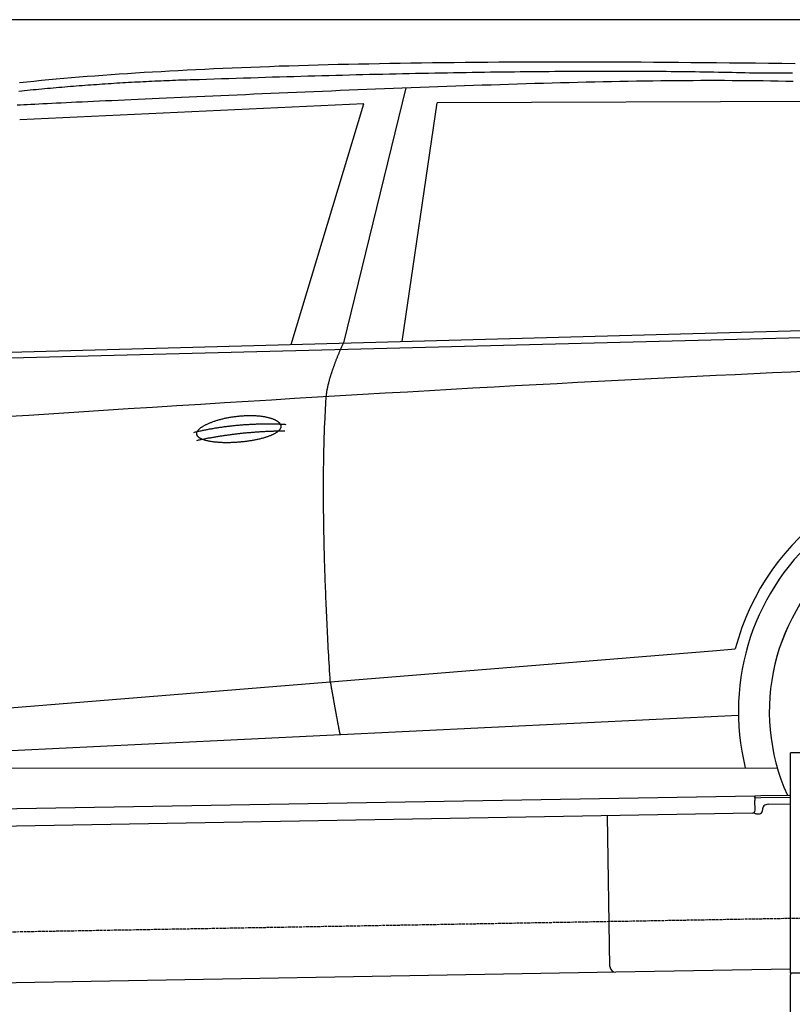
# Model space of a CAD drawing. Extents: x 1073 to 6773, y 5741 to 11866.
# Tile 39 of 54: x 3118 to 4451, y 10169 to 11866. Entities that reach past the tile are written whole.
import ezdxf

# ---------------------------------------------------------------- set-up
doc = ezdxf.new("R2010")
doc.units = 0
doc.linetypes.add('GEN3', pattern=[6.25, 5, -1.25])
doc.layers.get('0').update_dxf_attribs({"linetype": 'CONTINUOUS'})
doc.layers.add('3', color=6, linetype='GEN3')
doc.layers.add('CAR', color=10, linetype='CONTINUOUS')

msp = doc.modelspace()

# ---------------------------------------------------------------- linework, layer by layer
for p, q in [((5822.8, 11865.9), (2672.8, 11865.9)), ((4447.6, 10222.5), (4447.6, 10602.5)), ((4463.6, 10602.5), (4447.6, 10602.5)), ((4447.6, 10222.5), (4447.6, 10602.5)), ((1732.8, 10482.1), (4386.1, 10528.4)), ((4386.1, 10528.4), (4396.1, 10528.6)), ((4386.1, 10528.4), (4386.2, 10520.4)), ((4396.2, 10524.6), (4386.2, 10524.4)), ((4396.1, 10528.6), (4445.9, 10529.4)), ((4447.6, 10525.5), (4396.2, 10524.6)), ((4386.5, 10503.4), (4386.2, 10520.4)), ((4408.8, 10513.8), (4447.6, 10514.5)), ((4381.6, 10498.3), (1732.8, 10452.1)), ((4136.2, 10234), (4131.7, 10493.9)), ((4389.1, 10497.4), (4394.1, 10497.5)), ((4399, 10502.6), (4399, 10503.6)), ((4146.4, 10224.2), (1732.8, 10182)), ((4447.6, 10229.4), (4146.4, 10224.2)), ((4447.6, 10222.5), (4447.6, 10219.5)), ((4463.6, 10222.5), (4447.6, 10222.5)), ((4447.6, 10222.5), (4447.6, 10219.5)), ((4463.6, 10222.5), (4447.6, 10222.5)), ((4447.6, 8072.5), (4447.6, 10219.5))]:
    msp.add_line(p, q)
for centre, radius, start, end in [((4409, 10503.8), 10, 91, 181), ((4381.5, 10503.3), 5, 271, 1), ((4389, 10502.4), 5, 214.2367, 271), ((4394, 10502.5), 5, 271, 1), ((4146.2, 10234.2), 10, 181, 271)]:
    msp.add_arc(centre, radius, start, end)
at = {"layer": '3'}
msp.add_line((1175.3, 10260.3), (6230.5, 10348.5), dxfattribs=at)
at = {"layer": 'CAR'}
for p, q in [((3784.1, 11748.7), (3676.4, 11308.8)), ((3711.4, 11721), (3118.1, 11693.3)), ((3586.4, 11306.3), (3711.4, 11721)), ((3778, 11311.5), (3837.9, 11722.5)), ((4539.7, 11724.8), (3837.9, 11722.5)), ((2526.6, 11277.6), (5177.5, 11349.5)), ((2479.8, 11267.4), (5122.3, 11334.6)), ((2453.3, 10627.1), (4319.9, 10779)), ((4319.9, 10779), (4352.3, 10781.6)), ((2433.7, 10573.6), (4358.1, 10667.1)), ((2375.5, 10575.5), (4424.7, 10576.6))]:
    msp.add_line(p, q, dxfattribs=at)
for points in [[(3117.9, 11757.6, 0), (3130.3, 11758.9, 0), (3142.8, 11760.1, 0), (3155.5, 11761.4, 0), (3168.3, 11762.6, 0), (3181.3, 11763.8, 0), (3194.3, 11764.9, 0), (3207.6, 11766.1, 0), (3220.9, 11767.2, 0), (3234.4, 11768.3, 0), (3248, 11769.3, 0), (3261.8, 11770.4, 0), (3275.7, 11771.4, 0), (3289.7, 11772.4, 0), (3303.8, 11773.3, 0), (3318.1, 11774.3, 0), (3332.6, 11775.2, 0), (3347.2, 11776.1, 0), (3361.9, 11776.9, 0), (3376.7, 11777.8, 0), (3391.7, 11778.6, 0), (3406.8, 11779.4, 0), (3422.1, 11780.2, 0), (3437.5, 11780.9, 0), (3453, 11781.6, 0), (3468.7, 11782.3, 0), (3484.5, 11783, 0), (3500.4, 11783.7, 0), (3516.5, 11784.3, 0), (3532.7, 11784.9, 0), (3549.1, 11785.5, 0), (3565.6, 11786.1, 0), (3582.2, 11786.6, 0), (3599, 11787.1, 0), (3616, 11787.6, 0), (3633, 11788.1, 0), (3650.2, 11788.5, 0), (3667.6, 11789, 0), (3685.1, 11789.4, 0), (3702.7, 11789.8, 0), (3720.4, 11790.1, 0), (3738.4, 11790.5, 0), (3756.4, 11790.8, 0), (3774.6, 11791.1, 0), (3792.9, 11791.4, 0), (3811.4, 11791.7, 0), (3830, 11791.9, 0), (3848.8, 11792.1, 0), (3867.7, 11792.3, 0), (3886.7, 11792.5, 0), (3905.9, 11792.7, 0), (3925.3, 11792.8, 0), (3944.7, 11793, 0), (3964.3, 11793.1, 0), (3984.1, 11793.1, 0), (4004, 11793.2, 0), (4024.1, 11793.3, 0), (4044.3, 11793.3, 0), (4064.6, 11793.3, 0), (4085.1, 11793.3, 0), (4105.7, 11793.3, 0), (4126.5, 11793.2, 0), (4147.4, 11793.1, 0), (4168.4, 11793.1, 0), (4189.7, 11793, 0), (4211, 11792.8, 0), (4232.5, 11792.7, 0), (4254.2, 11792.6, 0), (4275.9, 11792.4, 0), (4297.9, 11792.2, 0), (4320, 11792, 0), (4342.2, 11791.8, 0), (4364.6, 11791.5, 0), (4387.1, 11791.3, 0), (4409.8, 11791, 0), (4432.6, 11790.7, 0), (4455.6, 11790.4, 0)], [(3114, 11719.2, 0), (3119.5, 11719.4, 0), (3125.2, 11719.7, 0), (3131.3, 11720, 0), (3137.6, 11720.3, 0), (3144.2, 11720.6, 0), (3151.1, 11721, 0), (3158.3, 11721.3, 0), (3165.7, 11721.7, 0), (3173.5, 11722, 0), (3181.5, 11722.4, 0), (3189.8, 11722.8, 0), (3198.3, 11723.2, 0), (3207.2, 11723.6, 0), (3216.3, 11724.1, 0), (3225.8, 11724.5, 0), (3235.4, 11725, 0), (3245.4, 11725.4, 0), (3255.6, 11725.9, 0), (3266.1, 11726.4, 0), (3276.8, 11726.9, 0), (3287.8, 11727.4, 0), (3299.1, 11727.9, 0), (3310.6, 11728.4, 0), (3322.3, 11729, 0), (3334.3, 11729.5, 0), (3346.5, 11730.1, 0), (3358.9, 11730.6, 0), (3371.5, 11731.2, 0), (3384.3, 11731.8, 0), (3397.3, 11732.3, 0), (3410.6, 11732.9, 0), (3423.9, 11733.5, 0), (3437.5, 11734.1, 0), (3451.2, 11734.8, 0), (3465.1, 11735.4, 0), (3479.1, 11736, 0), (3493.3, 11736.6, 0), (3507.5, 11737.2, 0), (3521.9, 11737.9, 0), (3536.4, 11738.5, 0), (3551.1, 11739.1, 0), (3565.8, 11739.7, 0), (3580.6, 11740.4, 0), (3595.5, 11741, 0), (3610.4, 11741.6, 0), (3625.4, 11742.3, 0), (3640.5, 11742.9, 0), (3655.7, 11743.5, 0), (3670.8, 11744.2, 0), (3686.1, 11744.8, 0), (3701.3, 11745.4, 0), (3716.7, 11746, 0), (3732, 11746.6, 0), (3747.3, 11747.2, 0), (3762.7, 11747.8, 0), (3778, 11748.4, 0), (3793.4, 11749, 0), (3808.8, 11749.6, 0), (3824.1, 11750.2, 0), (3839.5, 11750.7, 0), (3854.8, 11751.3, 0), (3870.1, 11751.8, 0), (3885.4, 11752.4, 0), (3900.7, 11752.9, 0), (3915.9, 11753.4, 0), (3931.1, 11753.9, 0), (3946.3, 11754.4, 0), (3961.4, 11754.9, 0), (3976.5, 11755.4, 0), (3991.5, 11755.8, 0), (4006.5, 11756.3, 0), (4021.4, 11756.7, 0), (4036.3, 11757.1, 0), (4051.1, 11757.5, 0), (4065.9, 11757.9, 0), (4080.6, 11758.2, 0), (4095.2, 11758.6, 0), (4109.8, 11758.9, 0), (4124.3, 11759.2, 0), (4138.8, 11759.5, 0), (4153.1, 11759.8, 0), (4167.4, 11760.1, 0), (4181.7, 11760.3, 0), (4195.9, 11760.5, 0), (4209.9, 11760.7, 0), (4224, 11760.9, 0), (4237.9, 11761, 0), (4251.8, 11761.1, 0), (4265.6, 11761.3, 0), (4279.4, 11761.3, 0), (4293.1, 11761.4, 0), (4306.7, 11761.4, 0), (4320.2, 11761.4, 0), (4333.7, 11761.4, 0), (4347.1, 11761.3, 0), (4360.5, 11761.3, 0), (4373.8, 11761.2, 0), (4387, 11761, 0), (4400.1, 11760.9, 0), (4413.2, 11760.7, 0), (4426.3, 11760.5, 0), (4439.3, 11760.2, 0), (4452.2, 11759.9, 0)], [(3427.6, 11762.5, 0), (3422.4, 11762.4, 0), (3417.3, 11762.2, 0), (3412.2, 11762.1, 0), (3407.1, 11761.9, 0), (3402, 11761.7, 0), (3396.9, 11761.6, 0), (3391.9, 11761.4, 0), (3386.8, 11761.2, 0), (3381.7, 11761, 0), (3376.6, 11760.8, 0), (3371.5, 11760.6, 0), (3366.5, 11760.4, 0), (3361.4, 11760.2, 0), (3356.3, 11760, 0), (3351.2, 11759.7, 0), (3346.2, 11759.5, 0), (3341.1, 11759.3, 0), (3336.1, 11759, 0), (3331, 11758.8, 0), (3326, 11758.5, 0), (3320.9, 11758.3, 0), (3315.9, 11758, 0), (3310.8, 11757.7, 0), (3305.8, 11757.4, 0), (3300.8, 11757.2, 0), (3295.8, 11756.9, 0), (3290.7, 11756.6, 0), (3285.7, 11756.3, 0), (3280.7, 11755.9, 0), (3275.7, 11755.6, 0), (3270.6, 11755.3, 0), (3265.6, 11755, 0), (3260.6, 11754.6, 0), (3255.6, 11754.3, 0), (3250.6, 11753.9, 0), (3245.6, 11753.6, 0), (3240.6, 11753.2, 0), (3235.6, 11752.9, 0), (3230.6, 11752.5, 0), (3225.7, 11752.1, 0), (3220.7, 11751.7, 0), (3215.7, 11751.3, 0), (3210.7, 11751, 0), (3205.7, 11750.5, 0), (3200.8, 11750.1, 0), (3195.8, 11749.7, 0), (3190.8, 11749.3, 0), (3185.9, 11748.9, 0), (3180.9, 11748.4, 0), (3176, 11748, 0), (3171, 11747.6, 0), (3166.1, 11747.1, 0), (3161.1, 11746.7, 0), (3156.2, 11746.2, 0), (3151.2, 11745.7, 0), (3146.3, 11745.3, 0), (3141.4, 11744.8, 0), (3136.4, 11744.3, 0), (3131.5, 11743.8, 0), (3126.6, 11743.3, 0), (3121.7, 11742.8, 0), (3116.8, 11742.3, 0)], [(4391.8, 11773.5, 0), (4384.4, 11773.7, 0), (4377, 11773.9, 0), (4369.5, 11774.1, 0), (4361.9, 11774.3, 0), (4354.3, 11774.5, 0), (4346.7, 11774.7, 0), (4338.9, 11774.8, 0), (4331.1, 11775, 0), (4323.3, 11775.1, 0), (4315.4, 11775.3, 0), (4307.4, 11775.4, 0), (4299.4, 11775.6, 0), (4291.4, 11775.7, 0), (4283.2, 11775.8, 0), (4275, 11775.9, 0), (4266.8, 11776, 0), (4258.4, 11776.1, 0), (4250.1, 11776.2, 0), (4241.6, 11776.3, 0), (4233.1, 11776.4, 0), (4224.6, 11776.4, 0), (4216, 11776.5, 0), (4207.3, 11776.6, 0), (4198.6, 11776.6, 0), (4189.8, 11776.7, 0), (4180.9, 11776.7, 0), (4172, 11776.7, 0), (4163.1, 11776.7, 0), (4154.1, 11776.8, 0), (4145, 11776.8, 0), (4135.8, 11776.8, 0), (4126.6, 11776.8, 0), (4117.4, 11776.8, 0), (4108, 11776.7, 0), (4098.7, 11776.7, 0), (4089.2, 11776.7, 0), (4079.7, 11776.6, 0), (4070.2, 11776.6, 0), (4060.5, 11776.5, 0), (4050.9, 11776.5, 0), (4041.1, 11776.4, 0), (4031.3, 11776.3, 0), (4021.5, 11776.3, 0), (4011.6, 11776.2, 0), (4001.6, 11776.1, 0), (3991.6, 11776, 0), (3981.5, 11775.9, 0), (3971.3, 11775.7, 0), (3961.1, 11775.6, 0), (3950.8, 11775.5, 0), (3940.5, 11775.4, 0), (3930.1, 11775.2, 0), (3919.7, 11775.1, 0), (3909.2, 11774.9, 0), (3898.6, 11774.7, 0), (3888, 11774.6, 0), (3877.3, 11774.4, 0), (3866.6, 11774.2, 0), (3855.8, 11774, 0), (3844.9, 11773.8, 0), (3834, 11773.6, 0), (3823, 11773.4, 0), (3812, 11773.2, 0), (3800.9, 11773, 0), (3789.7, 11772.7, 0), (3778.5, 11772.5, 0), (3767.2, 11772.2, 0), (3755.9, 11772, 0), (3744.5, 11771.7, 0), (3733.1, 11771.5, 0), (3721.6, 11771.2, 0), (3710, 11770.9, 0), (3698.4, 11770.6, 0), (3686.7, 11770.3, 0), (3674.9, 11770, 0), (3663.1, 11769.7, 0), (3651.2, 11769.4, 0), (3639.3, 11769.1, 0), (3627.3, 11768.7, 0), (3615.3, 11768.4, 0), (3603.2, 11768, 0), (3591, 11767.7, 0), (3578.8, 11767.3, 0), (3566.5, 11767, 0), (3554.2, 11766.6, 0), (3541.8, 11766.2, 0), (3529.3, 11765.8, 0), (3516.8, 11765.4, 0), (3504.2, 11765, 0), (3491.6, 11764.6, 0), (3478.9, 11764.2, 0), (3466.2, 11763.8, 0), (3453.4, 11763.4, 0), (3440.5, 11762.9, 0), (3427.6, 11762.5, 0)], [(4451, 11773.5, 0), (4441.2, 11773.6, 0), (4431.4, 11773.6, 0), (4421.6, 11773.6, 0), (4411.7, 11773.6, 0), (4401.7, 11773.5, 0), (4391.8, 11773.5, 0)], [(3646.9, 11216.1, 0), (3647, 11216.7, 0), (3647, 11217.4, 0), (3647.1, 11218, 0), (3647.2, 11218.7, 0), (3647.2, 11219.4, 0), (3647.3, 11220.1, 0), (3647.4, 11220.8, 0), (3647.5, 11221.5, 0), (3647.6, 11222.2, 0), (3647.7, 11222.9, 0), (3647.8, 11223.7, 0), (3647.9, 11224.4, 0), (3648, 11225.1, 0), (3648.1, 11225.9, 0), (3648.2, 11226.6, 0), (3648.4, 11227.4, 0), (3648.5, 11228.1, 0), (3648.7, 11228.9, 0), (3648.8, 11229.7, 0), (3649, 11230.5, 0), (3649.1, 11231.3, 0), (3649.3, 11232.1, 0), (3649.5, 11232.9, 0), (3649.7, 11233.7, 0), (3649.8, 11234.5, 0), (3650, 11235.3, 0), (3650.2, 11236.2, 0), (3650.4, 11237, 0), (3650.6, 11237.9, 0), (3650.8, 11238.7, 0), (3651.1, 11239.6, 0), (3651.3, 11240.4, 0), (3651.5, 11241.3, 0), (3651.7, 11242.2, 0), (3652, 11243.1, 0), (3652.2, 11244, 0), (3652.5, 11244.9, 0), (3652.7, 11245.8, 0), (3653, 11246.7, 0), (3653.2, 11247.6, 0), (3653.5, 11248.6, 0), (3653.8, 11249.5, 0), (3654.1, 11250.4, 0), (3654.4, 11251.4, 0), (3654.7, 11252.3, 0), (3655, 11253.3, 0), (3655.3, 11254.3, 0), (3655.6, 11255.3, 0), (3655.9, 11256.2, 0), (3656.2, 11257.2, 0), (3656.6, 11258.2, 0), (3656.9, 11259.2, 0), (3657.2, 11260.2, 0), (3657.6, 11261.3, 0), (3657.9, 11262.3, 0), (3658.3, 11263.3, 0), (3658.6, 11264.3, 0), (3659, 11265.4, 0), (3659.4, 11266.4, 0), (3659.7, 11267.5, 0), (3660.1, 11268.6, 0), (3660.5, 11269.6, 0), (3660.9, 11270.7, 0), (3661.3, 11271.8, 0), (3661.7, 11272.9, 0), (3662.1, 11274, 0), (3662.5, 11275.1, 0), (3662.9, 11276.2, 0), (3663.4, 11277.3, 0), (3663.8, 11278.4, 0), (3664.2, 11279.6, 0), (3664.7, 11280.7, 0), (3665.1, 11281.9, 0), (3665.6, 11283, 0), (3666.1, 11284.2, 0), (3666.5, 11285.3, 0), (3667, 11286.5, 0), (3667.5, 11287.7, 0), (3667.9, 11288.9, 0), (3668.4, 11290.1, 0), (3668.9, 11291.3, 0), (3669.4, 11292.5, 0), (3669.9, 11293.7, 0), (3670.4, 11294.9, 0), (3670.9, 11296.1, 0), (3671.5, 11297.4, 0), (3672, 11298.6, 0), (3672.5, 11299.9, 0), (3673.1, 11301.1, 0), (3673.6, 11302.4, 0), (3674.2, 11303.6, 0), (3674.7, 11304.9, 0), (3675.3, 11306.2, 0), (3675.8, 11307.5, 0), (3676.4, 11308.8, 0)], [(4479.5, 11260, 0), (4448.1, 11258.6, 0), (4416.4, 11257.2, 0), (4384.4, 11255.7, 0), (4351.9, 11254.1, 0), (4319.2, 11252.6, 0), (4286.1, 11251, 0), (4252.7, 11249.3, 0), (4218.9, 11247.6, 0), (4184.8, 11245.9, 0), (4150.4, 11244.1, 0), (4115.6, 11242.3, 0), (4080.4, 11240.5, 0), (4044.9, 11238.6, 0), (4009.1, 11236.7, 0), (3972.9, 11234.7, 0), (3936.4, 11232.7, 0), (3899.5, 11230.6, 0), (3862.3, 11228.5, 0), (3824.8, 11226.4, 0), (3786.9, 11224.2, 0), (3748.6, 11222, 0), (3710, 11219.8, 0), (3671.1, 11217.5, 0), (3631.8, 11215.2, 0), (3592.2, 11212.8, 0), (3552.2, 11210.4, 0), (3511.9, 11207.9, 0), (3471.3, 11205.4, 0), (3430.3, 11202.9, 0), (3389, 11200.3, 0), (3347.3, 11197.7, 0), (3305.2, 11195, 0), (3262.9, 11192.3, 0), (3220.2, 11189.6, 0), (3177.1, 11186.8, 0), (3133.7, 11184, 0), (3090, 11181.2, 0)], [(3653.8, 10724.8, 0), (3653.4, 10731.3, 0), (3653, 10737.9, 0), (3652.6, 10744.4, 0), (3652.2, 10750.9, 0), (3651.8, 10757.3, 0), (3651.5, 10763.8, 0), (3651.1, 10770.2, 0), (3650.8, 10776.5, 0), (3650.4, 10782.9, 0), (3650.1, 10789.2, 0), (3649.8, 10795.4, 0), (3649.4, 10801.7, 0), (3649.1, 10807.9, 0), (3648.8, 10814.1, 0), (3648.5, 10820.2, 0), (3648.2, 10826.4, 0), (3647.9, 10832.5, 0), (3647.6, 10838.5, 0), (3647.4, 10844.6, 0), (3647.1, 10850.6, 0), (3646.8, 10856.6, 0), (3646.6, 10862.5, 0), (3646.3, 10868.4, 0), (3646.1, 10874.3, 0), (3645.9, 10880.2, 0), (3645.6, 10886, 0), (3645.4, 10891.8, 0), (3645.2, 10897.6, 0), (3645, 10903.3, 0), (3644.8, 10909, 0), (3644.6, 10914.7, 0), (3644.4, 10920.3, 0), (3644.3, 10926, 0), (3644.1, 10931.5, 0), (3643.9, 10937.1, 0), (3643.8, 10942.6, 0), (3643.6, 10948.1, 0), (3643.5, 10953.6, 0), (3643.3, 10959, 0), (3643.2, 10964.4, 0), (3643.1, 10969.8, 0), (3643, 10975.2, 0), (3642.9, 10980.5, 0), (3642.8, 10985.8, 0), (3642.7, 10991.1, 0), (3642.6, 10996.3, 0), (3642.5, 11001.5, 0), (3642.4, 11006.7, 0), (3642.4, 11011.8, 0), (3642.3, 11016.9, 0), (3642.3, 11022, 0), (3642.2, 11027, 0), (3642.2, 11032.1, 0), (3642.2, 11037.1, 0), (3642.1, 11042, 0), (3642.1, 11047, 0), (3642.1, 11051.9, 0), (3642.1, 11056.7, 0), (3642.1, 11061.6, 0), (3642.1, 11066.4, 0), (3642.2, 11071.2, 0), (3642.2, 11075.9, 0), (3642.2, 11080.6, 0), (3642.2, 11085.3, 0), (3642.3, 11090, 0), (3642.3, 11094.6, 0), (3642.4, 11099.2, 0), (3642.5, 11103.8, 0), (3642.5, 11108.4, 0), (3642.6, 11112.9, 0), (3642.7, 11117.4, 0), (3642.8, 11121.8, 0), (3642.9, 11126.2, 0), (3643, 11130.6, 0), (3643.1, 11135, 0), (3643.3, 11139.3, 0), (3643.4, 11143.6, 0), (3643.5, 11147.9, 0), (3643.7, 11152.2, 0), (3643.8, 11156.4, 0), (3644, 11160.6, 0), (3644.1, 11164.7, 0), (3644.3, 11168.9, 0), (3644.5, 11173, 0), (3644.7, 11177, 0), (3644.9, 11181.1, 0), (3645.1, 11185.1, 0), (3645.3, 11189, 0), (3645.5, 11193, 0), (3645.7, 11196.9, 0), (3645.9, 11200.8, 0), (3646.2, 11204.7, 0), (3646.4, 11208.5, 0), (3646.7, 11212.3, 0), (3646.9, 11216.1, 0)], [(3423.5, 11151.6, 0), (3423.4, 11152.1, 0), (3423.4, 11152.6, 0), (3423.5, 11153.1, 0), (3423.5, 11153.5, 0), (3423.6, 11154, 0), (3423.8, 11154.5, 0), (3423.9, 11155.1, 0), (3424.2, 11155.6, 0), (3424.4, 11156.1, 0), (3424.7, 11156.6, 0), (3425, 11157.1, 0), (3425.4, 11157.6, 0), (3425.8, 11158.1, 0), (3426.2, 11158.7, 0), (3426.6, 11159.2, 0), (3427.1, 11159.7, 0), (3427.7, 11160.2, 0), (3428.2, 11160.8, 0), (3428.8, 11161.3, 0), (3429.4, 11161.8, 0), (3430.1, 11162.3, 0), (3430.8, 11162.9, 0), (3431.5, 11163.4, 0), (3432.3, 11163.9, 0), (3433.1, 11164.4, 0), (3433.9, 11165, 0), (3434.7, 11165.5, 0), (3435.6, 11166, 0), (3436.5, 11166.5, 0), (3437.4, 11167, 0), (3438.4, 11167.5, 0), (3439.4, 11168, 0), (3440.4, 11168.5, 0), (3441.5, 11169, 0), (3442.5, 11169.5, 0), (3443.6, 11170, 0), (3444.8, 11170.5, 0), (3445.9, 11171, 0), (3447.1, 11171.5, 0), (3448.3, 11171.9, 0), (3449.5, 11172.4, 0), (3450.7, 11172.9, 0), (3452, 11173.3, 0), (3453.3, 11173.8, 0), (3454.6, 11174.2, 0), (3455.9, 11174.6, 0), (3457.2, 11175.1, 0), (3458.6, 11175.5, 0), (3460, 11175.9, 0), (3461.3, 11176.3, 0), (3462.8, 11176.7, 0), (3464.2, 11177.1, 0), (3465.6, 11177.4, 0), (3467.1, 11177.8, 0), (3468.5, 11178.2, 0), (3470, 11178.5, 0), (3471.5, 11178.9, 0), (3473, 11179.2, 0), (3474.5, 11179.5, 0), (3476.1, 11179.8, 0), (3477.6, 11180.1, 0), (3479.1, 11180.4, 0), (3480.7, 11180.7, 0), (3482.2, 11180.9, 0), (3483.8, 11181.2, 0), (3485.3, 11181.4, 0), (3486.9, 11181.7, 0), (3488.5, 11181.9, 0), (3490.1, 11182.1, 0), (3491.7, 11182.3, 0), (3493.2, 11182.5, 0), (3494.8, 11182.7, 0), (3496.4, 11182.8, 0), (3498, 11183, 0), (3499.6, 11183.1, 0), (3501.1, 11183.2, 0), (3502.7, 11183.3, 0), (3504.3, 11183.4, 0), (3505.8, 11183.5, 0), (3507.4, 11183.6, 0), (3509, 11183.7, 0), (3510.5, 11183.7, 0), (3512.1, 11183.7, 0), (3513.6, 11183.8, 0), (3515.1, 11183.8, 0), (3516.6, 11183.8, 0), (3518.1, 11183.7, 0), (3519.6, 11183.7, 0), (3521.1, 11183.7, 0), (3522.6, 11183.6, 0), (3524, 11183.5, 0), (3525.5, 11183.5, 0), (3526.9, 11183.4, 0), (3528.3, 11183.3, 0), (3529.7, 11183.1, 0), (3531.1, 11183, 0), (3532.5, 11182.9, 0), (3533.8, 11182.7, 0), (3535.2, 11182.6, 0), (3536.5, 11182.4, 0), (3537.8, 11182.2, 0), (3539.1, 11182, 0), (3540.3, 11181.8, 0), (3541.6, 11181.5, 0), (3542.8, 11181.3, 0), (3544, 11181.1, 0), (3545.1, 11180.8, 0), (3546.3, 11180.5, 0), (3547.4, 11180.2, 0), (3548.5, 11180, 0), (3549.6, 11179.7, 0), (3550.6, 11179.4, 0), (3551.6, 11179, 0), (3552.6, 11178.7, 0), (3553.6, 11178.4, 0), (3554.6, 11178, 0), (3555.5, 11177.7, 0), (3556.3, 11177.3, 0), (3557.2, 11176.9, 0), (3558.1, 11176.6, 0), (3558.8, 11176.2, 0), (3559.6, 11175.8, 0), (3560.4, 11175.4, 0), (3561.1, 11175, 0), (3561.8, 11174.5, 0), (3562.4, 11174.1, 0), (3563, 11173.7, 0), (3563.6, 11173.3, 0), (3564.2, 11172.8, 0), (3564.7, 11172.4, 0), (3565.2, 11171.9, 0), (3565.7, 11171.5, 0), (3566.1, 11171, 0), (3566.5, 11170.5, 0), (3566.9, 11170.1, 0), (3567.2, 11169.6, 0), (3567.5, 11169.1, 0), (3567.8, 11168.6, 0), (3568, 11168.2, 0), (3568.2, 11167.7, 0), (3568.3, 11167.2, 0), (3568.5, 11166.7, 0), (3568.6, 11166.2, 0), (3568.6, 11165.7, 0), (3568.7, 11165.2, 0), (3568.6, 11164.7, 0), (3568.6, 11164.2, 0), (3568.5, 11163.7, 0), (3568.4, 11163.2, 0), (3568.3, 11162.7, 0), (3568.1, 11162.2, 0), (3567.9, 11161.7, 0), (3567.6, 11161.2, 0), (3567.4, 11160.7, 0), (3567.1, 11160.2, 0), (3566.7, 11159.7, 0), (3566.3, 11159.2, 0), (3565.9, 11158.7, 0), (3565.5, 11158.2, 0), (3565, 11157.7, 0), (3564.5, 11157.2, 0), (3563.9, 11156.7, 0), (3563.4, 11156.2, 0), (3562.8, 11155.7, 0), (3562.1, 11155.3, 0), (3561.5, 11154.8, 0), (3560.8, 11154.3, 0), (3560, 11153.8, 0), (3559.3, 11153.4, 0), (3558.5, 11152.9, 0), (3557.7, 11152.4, 0), (3556.8, 11152, 0), (3556, 11151.5, 0), (3555.1, 11151.1, 0), (3554.1, 11150.6, 0), (3553.2, 11150.2, 0), (3552.2, 11149.7, 0), (3551.2, 11149.3, 0), (3550.1, 11148.9, 0), (3549.1, 11148.5, 0), (3548, 11148, 0), (3546.9, 11147.6, 0), (3545.8, 11147.2, 0), (3544.6, 11146.8, 0), (3543.4, 11146.4, 0), (3542.2, 11146, 0), (3541, 11145.7, 0), (3539.7, 11145.3, 0), (3538.5, 11144.9, 0), (3537.2, 11144.6, 0), (3535.9, 11144.2, 0), (3534.5, 11143.9, 0), (3533.2, 11143.5, 0), (3531.8, 11143.2, 0), (3530.4, 11142.9, 0), (3529.1, 11142.5, 0), (3527.6, 11142.2, 0), (3526.2, 11141.9, 0), (3524.8, 11141.6, 0), (3523.3, 11141.4, 0), (3521.8, 11141.1, 0), (3520.4, 11140.8, 0), (3518.9, 11140.5, 0), (3517.4, 11140.3, 0), (3515.8, 11140, 0), (3514.3, 11139.8, 0), (3512.8, 11139.6, 0), (3511.2, 11139.4, 0), (3509.7, 11139.1, 0), (3508.1, 11138.9, 0), (3506.6, 11138.7, 0), (3505, 11138.6, 0), (3503.4, 11138.4, 0), (3501.8, 11138.2, 0), (3500.3, 11138.1, 0), (3498.7, 11137.9, 0), (3497.1, 11137.8, 0), (3495.5, 11137.6, 0), (3493.9, 11137.5, 0), (3492.3, 11137.4, 0), (3490.7, 11137.3, 0), (3489.2, 11137.2, 0), (3487.6, 11137.1, 0), (3486, 11137.1, 0), (3484.4, 11137, 0), (3482.9, 11137, 0), (3481.3, 11136.9, 0), (3479.7, 11136.9, 0), (3478.2, 11136.9, 0), (3476.7, 11136.9, 0), (3475.1, 11136.9, 0), (3473.6, 11136.9, 0), (3472.1, 11136.9, 0), (3470.6, 11136.9, 0), (3469.1, 11136.9, 0), (3467.6, 11137, 0), (3466.2, 11137, 0), (3464.7, 11137.1, 0), (3463.3, 11137.2, 0), (3461.8, 11137.3, 0), (3460.4, 11137.4, 0), (3459.1, 11137.5, 0), (3457.7, 11137.6, 0), (3456.3, 11137.7, 0), (3455, 11137.9, 0), (3453.7, 11138, 0), (3452.4, 11138.2, 0), (3451.1, 11138.3, 0), (3449.9, 11138.5, 0), (3448.6, 11138.7, 0), (3447.4, 11138.9, 0), (3446.2, 11139.1, 0), (3445.1, 11139.3, 0), (3444, 11139.5, 0), (3442.8, 11139.8, 0), (3441.8, 11140, 0), (3440.7, 11140.3, 0), (3439.7, 11140.5, 0), (3438.7, 11140.8, 0), (3437.7, 11141.1, 0), (3436.8, 11141.4, 0), (3435.8, 11141.7, 0), (3435, 11142, 0), (3434.1, 11142.3, 0), (3433.3, 11142.6, 0), (3432.5, 11142.9, 0), (3431.7, 11143.3, 0), (3431, 11143.6, 0), (3430.3, 11144, 0), (3429.6, 11144.3, 0), (3429, 11144.7, 0), (3428.4, 11145.1, 0), (3427.8, 11145.5, 0), (3427.3, 11145.9, 0), (3426.8, 11146.3, 0), (3426.3, 11146.7, 0), (3425.8, 11147.1, 0), (3425.4, 11147.5, 0), (3425.1, 11148, 0), (3424.8, 11148.4, 0), (3424.5, 11148.8, 0), (3424.2, 11149.3, 0), (3424, 11149.7, 0), (3423.8, 11150.2, 0), (3423.7, 11150.7, 0), (3423.6, 11151.1, 0), (3423.5, 11151.6, 0)], [(3418.3, 11154.7, 0), (3419.9, 11155, 0), (3421.5, 11155.4, 0), (3423.1, 11155.8, 0), (3424.7, 11156.2, 0), (3426.3, 11156.5, 0), (3427.9, 11156.9, 0), (3429.4, 11157.2, 0), (3431.1, 11157.6, 0), (3432.6, 11157.9, 0), (3434.2, 11158.2, 0), (3435.8, 11158.6, 0), (3437.4, 11158.9, 0), (3439.1, 11159.2, 0), (3440.7, 11159.5, 0), (3442.3, 11159.8, 0), (3443.9, 11160.2, 0), (3445.5, 11160.5, 0), (3447.1, 11160.8, 0), (3448.7, 11161, 0), (3450.3, 11161.3, 0), (3452, 11161.6, 0), (3453.6, 11161.9, 0), (3455.2, 11162.2, 0), (3456.8, 11162.4, 0), (3458.5, 11162.7, 0), (3460.1, 11162.9, 0), (3461.7, 11163.2, 0), (3463.3, 11163.4, 0), (3465, 11163.7, 0), (3466.6, 11163.9, 0), (3468.3, 11164.1, 0), (3469.9, 11164.4, 0), (3471.6, 11164.6, 0), (3473.2, 11164.8, 0), (3474.8, 11165, 0), (3476.5, 11165.2, 0), (3478.1, 11165.4, 0), (3479.8, 11165.6, 0), (3481.4, 11165.8, 0), (3483.1, 11166, 0), (3484.8, 11166.2, 0), (3486.4, 11166.4, 0), (3488.1, 11166.5, 0), (3489.7, 11166.7, 0), (3491.4, 11166.9, 0), (3493.1, 11167, 0), (3494.7, 11167.2, 0), (3496.4, 11167.3, 0), (3498.1, 11167.4, 0), (3499.8, 11167.6, 0), (3501.4, 11167.7, 0), (3503.1, 11167.8, 0), (3504.8, 11168, 0), (3506.5, 11168.1, 0), (3508.2, 11168.2, 0), (3509.8, 11168.3, 0), (3511.5, 11168.4, 0), (3513.2, 11168.5, 0), (3514.9, 11168.6, 0), (3516.6, 11168.7, 0), (3518.3, 11168.8, 0), (3520, 11168.8, 0), (3521.7, 11168.9, 0), (3523.4, 11169, 0), (3525.1, 11169, 0), (3526.8, 11169.1, 0), (3528.5, 11169.1, 0), (3530.2, 11169.2, 0), (3531.9, 11169.2, 0), (3533.6, 11169.3, 0), (3535.4, 11169.3, 0), (3537.1, 11169.3, 0), (3538.8, 11169.3, 0), (3540.5, 11169.4, 0), (3542.2, 11169.4, 0), (3543.9, 11169.4, 0), (3545.7, 11169.4, 0), (3547.4, 11169.4, 0), (3549.1, 11169.4, 0), (3550.9, 11169.3, 0), (3552.6, 11169.3, 0), (3554.3, 11169.3, 0), (3556.1, 11169.3, 0), (3557.8, 11169.2, 0), (3559.6, 11169.2, 0), (3561.3, 11169.2, 0), (3563, 11169.1, 0), (3564.8, 11169.1, 0), (3566.5, 11169, 0), (3568.3, 11168.9, 0), (3570, 11168.9, 0), (3571.8, 11168.8, 0), (3573.5, 11168.7, 0), (3575.3, 11168.6, 0), (3577.1, 11168.5, 0)], [(3423.7, 11140.9, 0), (3425.2, 11141.2, 0), (3426.8, 11141.6, 0), (3428.3, 11141.9, 0), (3429.9, 11142.2, 0), (3431.4, 11142.5, 0), (3433, 11142.8, 0), (3434.6, 11143.2, 0), (3436.1, 11143.5, 0), (3437.7, 11143.8, 0), (3439.2, 11144.1, 0), (3440.8, 11144.4, 0), (3442.3, 11144.7, 0), (3443.9, 11145, 0), (3445.5, 11145.3, 0), (3447.1, 11145.5, 0), (3448.6, 11145.8, 0), (3450.2, 11146.1, 0), (3451.8, 11146.4, 0), (3453.3, 11146.6, 0), (3454.9, 11146.9, 0), (3456.5, 11147.2, 0), (3458, 11147.4, 0), (3459.6, 11147.7, 0), (3461.2, 11148, 0), (3462.8, 11148.2, 0), (3464.3, 11148.5, 0), (3465.9, 11148.7, 0), (3467.5, 11148.9, 0), (3469.1, 11149.2, 0), (3470.7, 11149.4, 0), (3472.2, 11149.6, 0), (3473.8, 11149.9, 0), (3475.4, 11150.1, 0), (3477, 11150.3, 0), (3478.6, 11150.5, 0), (3480.2, 11150.7, 0), (3481.7, 11151, 0), (3483.3, 11151.2, 0), (3484.9, 11151.4, 0), (3486.5, 11151.6, 0), (3488.1, 11151.8, 0), (3489.7, 11152, 0), (3491.3, 11152.2, 0), (3492.9, 11152.3, 0), (3494.5, 11152.5, 0), (3496.1, 11152.7, 0), (3497.7, 11152.9, 0), (3499.2, 11153.1, 0), (3500.8, 11153.2, 0), (3502.4, 11153.4, 0), (3504, 11153.6, 0), (3505.6, 11153.7, 0), (3507.2, 11153.9, 0), (3508.8, 11154, 0), (3510.4, 11154.2, 0), (3512.1, 11154.3, 0), (3513.7, 11154.5, 0), (3515.3, 11154.6, 0), (3516.9, 11154.7, 0), (3518.5, 11154.9, 0), (3520.1, 11155, 0), (3521.7, 11155.1, 0), (3523.3, 11155.3, 0), (3524.9, 11155.4, 0), (3526.5, 11155.5, 0), (3528.1, 11155.6, 0), (3529.8, 11155.7, 0), (3531.4, 11155.8, 0), (3533, 11155.9, 0), (3534.6, 11156, 0), (3536.2, 11156.1, 0), (3537.8, 11156.2, 0), (3539.4, 11156.3, 0), (3541.1, 11156.4, 0), (3542.7, 11156.5, 0), (3544.3, 11156.5, 0), (3545.9, 11156.6, 0), (3547.6, 11156.7, 0), (3549.2, 11156.8, 0), (3550.8, 11156.8, 0), (3552.4, 11156.9, 0), (3554.1, 11156.9, 0), (3555.7, 11157, 0), (3557.3, 11157.1, 0), (3559, 11157.1, 0), (3560.6, 11157.1, 0), (3562.2, 11157.2, 0), (3563.9, 11157.2, 0), (3565.5, 11157.3, 0), (3567.1, 11157.3, 0), (3568.8, 11157.3, 0), (3570.4, 11157.3, 0), (3572, 11157.4, 0), (3573.7, 11157.4, 0), (3575.3, 11157.4, 0)], [(3653.8, 10724.8, 0), (3654, 10723.4, 0), (3654.2, 10722.1, 0), (3654.5, 10720.7, 0), (3654.7, 10719.4, 0), (3654.9, 10718.1, 0), (3655.2, 10716.8, 0), (3655.4, 10715.4, 0), (3655.6, 10714.1, 0), (3655.8, 10712.9, 0), (3656.1, 10711.6, 0), (3656.3, 10710.3, 0), (3656.5, 10709, 0), (3656.7, 10707.8, 0), (3656.9, 10706.5, 0), (3657.2, 10705.3, 0), (3657.4, 10704.1, 0), (3657.6, 10702.8, 0), (3657.8, 10701.6, 0), (3658, 10700.4, 0), (3658.2, 10699.2, 0), (3658.5, 10698, 0), (3658.7, 10696.9, 0), (3658.9, 10695.7, 0), (3659.1, 10694.5, 0), (3659.3, 10693.4, 0), (3659.5, 10692.2, 0), (3659.7, 10691.1, 0), (3659.9, 10690, 0), (3660.1, 10688.8, 0), (3660.3, 10687.7, 0), (3660.5, 10686.6, 0), (3660.7, 10685.5, 0), (3660.9, 10684.4, 0), (3661.1, 10683.4, 0), (3661.3, 10682.3, 0), (3661.5, 10681.2, 0), (3661.7, 10680.2, 0), (3661.8, 10679.1, 0), (3662, 10678.1, 0), (3662.2, 10677.1, 0), (3662.4, 10676.1, 0), (3662.6, 10675.1, 0), (3662.8, 10674.1, 0), (3662.9, 10673.1, 0), (3663.1, 10672.1, 0), (3663.3, 10671.1, 0), (3663.5, 10670.1, 0), (3663.7, 10669.2, 0), (3663.8, 10668.2, 0), (3664, 10667.3, 0), (3664.2, 10666.3, 0), (3664.4, 10665.4, 0), (3664.5, 10664.5, 0), (3664.7, 10663.6, 0), (3664.9, 10662.7, 0), (3665, 10661.8, 0), (3665.2, 10660.9, 0), (3665.4, 10660, 0), (3665.5, 10659.2, 0), (3665.7, 10658.3, 0), (3665.8, 10657.5, 0), (3666, 10656.6, 0), (3666.2, 10655.8, 0), (3666.3, 10655, 0), (3666.5, 10654.2, 0), (3666.6, 10653.4, 0), (3666.8, 10652.6, 0), (3666.9, 10651.8, 0), (3667.1, 10651, 0), (3667.2, 10650.2, 0), (3667.4, 10649.5, 0), (3667.5, 10648.7, 0), (3667.7, 10648, 0), (3667.8, 10647.2, 0), (3667.9, 10646.5, 0), (3668.1, 10645.8, 0), (3668.2, 10645, 0), (3668.4, 10644.3, 0), (3668.5, 10643.6, 0), (3668.6, 10643, 0), (3668.8, 10642.3, 0), (3668.9, 10641.6, 0), (3669, 10640.9, 0), (3669.2, 10640.3, 0), (3669.3, 10639.6, 0), (3669.4, 10639, 0), (3669.5, 10638.4, 0), (3669.7, 10637.8, 0), (3669.8, 10637.2, 0), (3669.9, 10636.6, 0), (3670, 10636, 0), (3670.2, 10635.4, 0), (3670.3, 10634.8, 0), (3670.4, 10634.2, 0), (3670.5, 10633.7, 0)]]:
    msp.add_polyline3d(points, dxfattribs=at)
for radius, start, end in [(422.7, 4.6504, 165.2126), (403.4, 0.0315, 193.9312), (350, 337.6496, 204.3559), (350, 337.6876, 204.3559), (403.4, 201.118, 201.688)]:
    msp.add_arc((4761, 10673.7), radius, start, end, dxfattribs=at)

doc.saveas('drawing.dxf')
